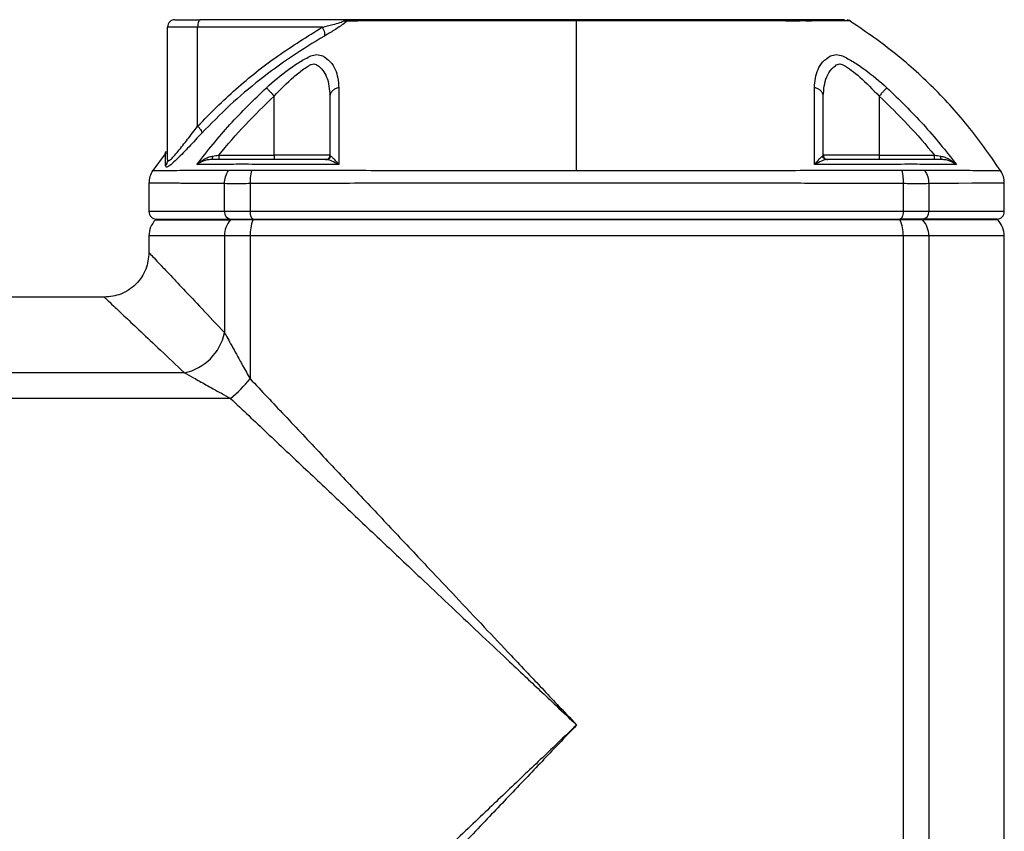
# Model space of a CAD drawing. Header units: millimetres. Extents: x 326 to 3842, y 152 to 2620.
# Tile 52 of 53: x 3181 to 3313, y 1845 to 1954. Entities that reach past the tile are written whole.
import ezdxf

# ---------------------------------------------------------------- set-up
doc = ezdxf.new("R2010")
doc.units = ezdxf.units.MM

msp = doc.modelspace()

# ---------------------------------------------------------------- linework, layer by layer
at = {"color": 7, "linetype": 'Continuous', "lineweight": 25}
for p, q in [((3225.41, 1954.26), (3205.38, 1954.26)), ((3292.7, 1954.1), (3292.31, 1954.23)), ((3200.95, 1935.47), (3200.95, 1953.26)), ((3205, 1953.26), (3200.95, 1953.26)), ((3221.77, 1953.26), (3205, 1953.26)), ((3205, 1939.96), (3205, 1953.26)), ((3215.29, 1936.06), (3215.29, 1943.99)), ((3296.61, 1943.99), (3296.61, 1936.06)), ((3200.75, 1936.43), (3198.84, 1933.8)), ((3200.79, 1936.46), (3200.67, 1936.49)), ((3207.84, 1936.06), (3215.29, 1936.06)), ((3222.79, 1936.06), (3215.29, 1936.06)), ((3215.29, 1936.06), (3215.29, 1935.46)), ((3296.61, 1936.06), (3289.11, 1936.06)), ((3296.61, 1936.06), (3296.61, 1935.46)), ((3296.61, 1936.06), (3304.07, 1936.06)), ((3198.45, 1932.32), (3198.45, 1928.46)), ((3208.6, 1928.46), (3208.6, 1932.23)), ((3212.05, 1932.23), (3212.05, 1928.46)), ((3299.85, 1932.23), (3299.85, 1928.46)), ((3303.3, 1932.23), (3303.3, 1928.46)), ((3313.45, 1928.46), (3313.45, 1932.32)), ((3199.45, 1927.46), (3199.33, 1927.34)), ((3199.45, 1927.46), (3209.5, 1927.46)), ((3212.05, 1928.46), (3208.6, 1928.46)), ((3209.39, 1927.34), (3209.5, 1927.46)), ((3209.5, 1927.46), (3212.49, 1927.46)), ((3299.85, 1928.46), (3212.05, 1928.46)), ((3212.49, 1927.46), (3212.44, 1927.34)), ((3212.49, 1927.46), (3299.41, 1927.46)), ((3299.41, 1927.46), (3299.47, 1927.34)), ((3302.4, 1927.46), (3299.41, 1927.46)), ((3303.3, 1928.46), (3299.85, 1928.46)), ((3302.4, 1927.46), (3302.51, 1927.34)), ((3312.45, 1927.46), (3302.4, 1927.46)), ((3312.57, 1927.34), (3312.45, 1927.46)), ((3212.44, 1927.34), (3209.39, 1927.34)), ((3299.47, 1927.34), (3212.44, 1927.34)), ((3302.51, 1927.34), (3299.47, 1927.34)), ((3198.45, 1925.22), (3198.45, 1922.96)), ((3208.6, 1925.22), (3208.6, 1912.2)), ((3212.05, 1925.22), (3208.6, 1925.22)), ((3212.05, 1925.22), (3212.05, 1906)), ((3299.85, 1925.22), (3212.05, 1925.22)), ((3299.85, 1925.22), (3299.85, 1815.49)), ((3303.3, 1925.22), (3299.85, 1925.22)), ((3303.3, 1925.22), (3303.3, 1812.91)), ((3313.45, 1784.7), (3313.45, 1925.22)), ((3192.45, 1916.96), (3148.19, 1916.96)), ((3203.21, 1906.81), (3148.19, 1906.81)), ((3209.42, 1903.36), (3148.19, 1903.36))]:
    msp.add_line(p, q, dxfattribs=at)
at = {"color": 8, "linetype": 'Continuous', "lineweight": 25}
for p, q in [((3208.6, 1928.46), (3198.45, 1928.46)), ((3313.45, 1928.46), (3303.3, 1928.46)), ((3199.33, 1927.34), (3209.39, 1927.34)), ((3312.57, 1927.34), (3302.51, 1927.34)), ((3208.6, 1925.22), (3198.45, 1925.22)), ((3313.45, 1925.22), (3303.3, 1925.22))]:
    msp.add_line(p, q, dxfattribs=at)
at = {"color": 7, "linetype": 'Continuous', "lineweight": 25, "flags": 128}
for points in [[(3205.38, 1954.26), (3205.3, 1954.24), (3205.23, 1954.18), (3205.17, 1954.09), (3205.11, 1953.97), (3205.06, 1953.82), (3205.03, 1953.64), (3205.01, 1953.46), (3205, 1953.26)], [(3212.05, 1928.46), (3212.06, 1928.27), (3212.08, 1928.08), (3212.12, 1927.91), (3212.18, 1927.75), (3212.24, 1927.63), (3212.32, 1927.54), (3212.4, 1927.48), (3212.49, 1927.46)], [(3299.85, 1928.46), (3299.85, 1928.27), (3299.82, 1928.08), (3299.78, 1927.91), (3299.73, 1927.75), (3299.66, 1927.63), (3299.58, 1927.54), (3299.5, 1927.48), (3299.41, 1927.46)]]:
    msp.add_lwpolyline(points, dxfattribs=at)
at = {"color": 8, "linetype": 'Continuous', "lineweight": 25, "flags": 128}
msp.add_lwpolyline([(3313.45, 1932.31), (3313.44, 1932.31), (3313.41, 1932.31), (3313.35, 1932.31), (3313.26, 1932.31), (3313.14, 1932.31), (3312.99, 1932.31), (3312.81, 1932.3), (3312.69, 1932.3), (3312.54, 1932.3), (3312.34, 1932.3), (3312.09, 1932.29), (3311.77, 1932.29), (3311.38, 1932.29), (3310.9, 1932.28), (3309.1, 1932.27), (3307.28, 1932.26), (3305.65, 1932.25), (3304.66, 1932.24), (3303.92, 1932.24), (3303.46, 1932.24), (3303.34, 1932.23), (3303.31, 1932.23), (3303.3, 1932.23), (3303.3, 1932.23), (3303.3, 1932.23), (3303.3, 1932.23), (3303.3, 1932.23), (3303.3, 1932.23), (3303.3, 1932.23)], dxfattribs=at)
at = {"color": 7, "linetype": 'Continuous', "lineweight": 25}
for centre, radius, start, end in [((3201.95, 1953.26), 1, 90, 180), ((3199.45, 1928.46), 1, 180, 270), ((3209.56, 1928.41), 0.953, 177.104, 266.7714), ((3302.35, 1928.41), 0.953, 273.2286, 2.896), ((3312.45, 1928.46), 1, 270, 0), ((3201.45, 1925.22), 3, 135, 180), ((3211.78, 1925.24), 3.18, 138.7249, 180.4491), ((3217.5, 1925.32), 5.45, 158.2867, 181.1002), ((3294.4, 1925.32), 5.45, 358.8997, 21.7119), ((3300.12, 1925.24), 3.18, 359.5489, 41.2771), ((3310.45, 1925.22), 3, 0, 45), ((3201.77, 1913.64), 6.99, 281.9313, 348.069), ((3198.15, 1917.27), 17.9, 309.0265, 320.9735)]:
    msp.add_arc(centre, radius, start, end, dxfattribs=at)
for points, knots in [([(3201.95, 1954.26), (3202, 1954.26), (3202.09, 1954.26), (3202.83, 1954.26), (3203.93, 1954.26), (3204.9, 1954.26), (3205.38, 1954.26)], [0, 0, 0, 0, 0.244442, 0.5000011, 0.7555597, 1, 1, 1, 1]), ([(3221.77, 1953.26), (3222.24, 1953.37), (3223.02, 1953.56), (3223.92, 1953.82), (3224.42, 1953.98), (3224.58, 1954.06), (3224.65, 1954.09)], [0, 0, 0, 0, 0.499349, 0.820709, 0.927051, 1, 1, 1, 1]), ([(3224.65, 1954.09), (3224.77, 1954.14), (3225.02, 1954.24), (3225.28, 1954.25), (3225.41, 1954.26)], [0, 0, 0, 0, 0.498956, 1, 1, 1, 1]), ([(3224.65, 1954.09), (3224.73, 1954.07), (3224.9, 1954.05), (3225.03, 1954.07), (3225.1, 1954.09)], [0, 0, 0, 0, 0.499984, 1, 1, 1, 1]), ([(3225.1, 1954.09), (3225.04, 1954.03), (3224.91, 1953.92), (3224.76, 1953.8), (3224.68, 1953.74)], [0, 0, 0, 0, 0.503731, 1, 1, 1, 1]), ([(3225.41, 1954.26), (3225.36, 1954.25), (3225.26, 1954.24), (3225.16, 1954.14), (3225.1, 1954.09)], [0, 0, 0, 0, 0.522747, 1, 1, 1, 1]), ([(3225.1, 1954.09), (3225.22, 1954.09), (3225.44, 1954.11), (3225.8, 1954.09), (3225.99, 1954.08)], [0, 0, 0, 0, 0.497875, 1, 1, 1, 1]), ([(3285.62, 1954.26), (3282.36, 1954.26), (3275.86, 1954.26), (3265.62, 1954.26), (3255.69, 1954.26), (3246.18, 1954.26), (3237.22, 1954.26), (3230.9, 1954.26), (3227.34, 1954.26), (3226.44, 1954.26), (3225.96, 1954.26), (3225.7, 1954.26), (3225.56, 1954.26), (3225.47, 1954.26), (3225.41, 1954.26)], [0, 0, 0, 0, 0.1670881, 0.3328972, 0.499238, 0.6454599, 0.7910379, 0.9371425, 0.963538, 0.9738868, 0.984247, 0.9881567, 0.9921424, 1, 1, 1, 1]), ([(3255.95, 1954.1), (3253.38, 1954.1), (3248.27, 1954.1), (3240.36, 1954.1), (3233.87, 1954.09), (3229.43, 1954.09), (3227.5, 1954.09), (3226.65, 1954.09), (3226.28, 1954.08), (3226.11, 1954.08), (3226.04, 1954.08), (3226.01, 1954.08), (3225.99, 1954.08), (3225.99, 1954.08)], [0, 0, 0, 0, 0.250607, 0.499761, 0.779179, 0.902821, 0.957236, 0.981184, 0.991721, 0.996357, 0.998397, 0.999294, 1, 1, 1, 1]), ([(3255.95, 1933.95), (3255.95, 1935.92), (3255.95, 1939.87), (3255.95, 1945.18), (3255.95, 1950.03), (3255.95, 1952.74), (3255.95, 1954.1)], [0, 0, 0, 0, 0.2502653, 0.4998834, 0.749558, 1, 1, 1, 1]), ([(3285.84, 1954.08), (3283.43, 1954.09), (3278.63, 1954.09), (3271.17, 1954.1), (3263.6, 1954.1), (3258.51, 1954.1), (3255.95, 1954.1)], [0, 0, 0, 0, 0.25155, 0.501203, 0.749904, 1, 1, 1, 1]), ([(3285.84, 1954.08), (3285.81, 1954.14), (3285.74, 1954.24), (3285.66, 1954.25), (3285.62, 1954.26)], [0, 0, 0, 0, 0.5, 1, 1, 1, 1]), ([(3286.33, 1954.26), (3286.32, 1954.26), (3286.31, 1954.26), (3286.27, 1954.26), (3286.2, 1954.26), (3286.02, 1954.26), (3285.78, 1954.26), (3285.62, 1954.26)], [0, 0, 0, 0, 0.083385, 0.126699, 0.252859, 0.501902, 1, 1, 1, 1]), ([(3285.92, 1954.08), (3285.9, 1954.08), (3285.88, 1954.08), (3285.85, 1954.08), (3285.84, 1954.08)], [0, 0, 0, 0, 0.49987, 1, 1, 1, 1]), ([(3286.83, 1954.08), (3286.77, 1954.09), (3286.66, 1954.1), (3286.38, 1954.1), (3286.1, 1954.09), (3285.92, 1954.08)], [0, 0, 0, 0, 0.253856, 0.501963, 1, 1, 1, 1]), ([(3286.86, 1954.08), (3286.78, 1954.14), (3286.61, 1954.24), (3286.43, 1954.25), (3286.33, 1954.26)], [0, 0, 0, 0, 0.50001, 1, 1, 1, 1]), ([(3291.96, 1954.26), (3291.86, 1954.26), (3291.62, 1954.26), (3289.8, 1954.26), (3287.49, 1954.26), (3286.33, 1954.26)], [0, 0, 0, 0, 0.257089, 0.6273811, 1, 1, 1, 1]), ([(3286.86, 1954.08), (3286.85, 1954.08), (3286.84, 1954.08), (3286.83, 1954.08), (3286.83, 1954.08)], [0, 0, 0, 0, 0.500081, 1, 1, 1, 1]), ([(3313.06, 1933.8), (3311.68, 1935.8), (3308.92, 1939.8), (3303.99, 1945.18), (3298.58, 1950.08), (3294.56, 1952.82), (3292.55, 1954.2)], [0, 0, 0, 0, 0.250272, 0.499882, 0.749548, 1, 1, 1, 1]), ([(3205, 1939.96), (3206.69, 1941.66), (3210.07, 1945.06), (3215.71, 1949.49), (3219.74, 1952), (3221.77, 1953.26)], [0, 0, 0, 0, 0.3310426, 0.6639948, 1, 1, 1, 1]), ([(3221.77, 1953.26), (3221.82, 1953.14), (3221.94, 1952.89), (3222.04, 1952.54), (3222.09, 1952.25), (3222.05, 1952.13), (3222.04, 1952.06)], [0, 0, 0, 0, 0.250018, 0.500019, 0.750004, 1, 1, 1, 1]), ([(3224.68, 1953.74), (3224.46, 1953.59), (3224.03, 1953.28), (3223.13, 1952.71), (3222.48, 1952.32), (3222.04, 1952.06)], [0, 0, 0, 0, 0.252133, 0.501749, 1, 1, 1, 1]), ([(3222.04, 1952.06), (3220.55, 1951.16), (3217.57, 1949.34), (3213.33, 1946.22), (3209.28, 1942.82), (3206.8, 1940.29), (3205.56, 1939.02)], [0, 0, 0, 0, 0.250411, 0.500549, 0.750403, 1, 1, 1, 1]), ([(3214.24, 1945.12), (3215.22, 1945.98), (3216.7, 1947.26), (3218.75, 1948.64), (3219.72, 1949.14), (3220.2, 1949.4)], [0, 0, 0, 0, 0.498774, 0.749505, 1, 1, 1, 1]), ([(3220.2, 1949.4), (3220.47, 1949.48), (3221.02, 1949.65), (3221.56, 1949.48), (3221.84, 1949.4)], [0, 0, 0, 0, 0.499232, 1, 1, 1, 1]), ([(3221.84, 1949.4), (3222.19, 1949.15), (3222.9, 1948.64), (3223.78, 1947.26), (3223.9, 1945.98), (3223.98, 1945.12)], [0, 0, 0, 0, 0.2498183, 0.5005537, 1, 1, 1, 1]), ([(3287.92, 1945.12), (3288, 1945.98), (3288.13, 1947.26), (3289, 1948.64), (3289.71, 1949.14), (3290.07, 1949.4)], [0, 0, 0, 0, 0.498773, 0.749506, 1, 1, 1, 1]), ([(3290.07, 1949.4), (3290.34, 1949.48), (3290.88, 1949.65), (3291.43, 1949.48), (3291.7, 1949.4)], [0, 0, 0, 0, 0.499227, 1, 1, 1, 1]), ([(3291.7, 1949.4), (3292.18, 1949.15), (3293.15, 1948.64), (3295.2, 1947.26), (3296.68, 1945.98), (3297.66, 1945.12)], [0, 0, 0, 0, 0.249818, 0.500553, 1, 1, 1, 1]), ([(3215.29, 1943.99), (3216.15, 1944.89), (3217.44, 1946.24), (3219.06, 1947.5), (3219.84, 1948.02), (3220.28, 1948.28), (3220.62, 1948.34), (3220.88, 1948.28), (3221.62, 1947.81), (3222.59, 1946.49), (3222.72, 1944.88), (3222.79, 1943.99)], [0, 0, 0, 0, 0.2503109, 0.3762962, 0.4393839, 0.4710262, 0.5022903, 0.5336203, 0.5492766, 0.7514286, 1, 1, 1, 1]), ([(3289.11, 1943.99), (3289.18, 1944.89), (3289.29, 1946.24), (3290.09, 1947.5), (3290.64, 1948.02), (3291, 1948.28), (3291.32, 1948.34), (3291.61, 1948.28), (3292.47, 1947.81), (3294.21, 1946.49), (3295.76, 1944.88), (3296.61, 1943.99)], [0, 0, 0, 0, 0.250311, 0.376297, 0.439384, 0.471026, 0.502291, 0.53362, 0.549277, 0.751429, 1, 1, 1, 1]), ([(3204.88, 1934.79), (3206.33, 1936.62), (3209.22, 1940.27), (3212.57, 1943.51), (3214.24, 1945.12)], [0, 0, 0, 0, 0.500226, 1, 1, 1, 1]), ([(3214.24, 1945.12), (3214.29, 1945.08), (3214.37, 1944.99), (3214.62, 1944.72), (3214.94, 1944.37), (3215.17, 1944.12), (3215.29, 1943.99)], [0, 0, 0, 0, 0.250002, 0.499996, 0.749992, 1, 1, 1, 1]), ([(3223.98, 1945.12), (3223.81, 1945.08), (3223.49, 1944.99), (3223.1, 1944.72), (3222.84, 1944.37), (3222.81, 1944.12), (3222.79, 1943.99)], [0, 0, 0, 0, 0.250004, 0.499988, 0.749992, 1, 1, 1, 1]), ([(3223.98, 1945.12), (3223.98, 1943.51), (3223.97, 1940.27), (3223.97, 1936.62), (3223.97, 1934.79)], [0, 0, 0, 0, 0.499829, 1, 1, 1, 1]), ([(3287.94, 1934.79), (3287.94, 1936.62), (3287.94, 1940.27), (3287.93, 1943.51), (3287.92, 1945.12)], [0, 0, 0, 0, 0.499873, 1, 1, 1, 1]), ([(3289.11, 1943.99), (3289.09, 1944.12), (3289.06, 1944.37), (3288.8, 1944.72), (3288.42, 1944.99), (3288.09, 1945.08), (3287.92, 1945.12)], [0, 0, 0, 0, 0.250006, 0.500006, 0.749998, 1, 1, 1, 1]), ([(3297.66, 1945.12), (3297.62, 1945.08), (3297.53, 1944.99), (3297.28, 1944.72), (3296.97, 1944.37), (3296.73, 1944.12), (3296.61, 1943.99)], [0, 0, 0, 0, 0.25, 0.499995, 0.74999, 1, 1, 1, 1]), ([(3297.66, 1945.12), (3299.33, 1943.51), (3302.68, 1940.27), (3305.58, 1936.62), (3307.02, 1934.79)], [0, 0, 0, 0, 0.499829, 1, 1, 1, 1]), ([(3207.84, 1936.06), (3209.01, 1937.45), (3211.35, 1940.22), (3213.98, 1942.73), (3215.29, 1943.99)], [0, 0, 0, 0, 0.4992028, 1, 1, 1, 1]), ([(3222.79, 1943.99), (3222.79, 1942.73), (3222.79, 1940.22), (3222.79, 1937.45), (3222.79, 1936.06)], [0, 0, 0, 0, 0.500804, 1, 1, 1, 1]), ([(3289.11, 1936.06), (3289.11, 1937.45), (3289.11, 1940.22), (3289.11, 1942.73), (3289.11, 1943.99)], [0, 0, 0, 0, 0.499202, 1, 1, 1, 1]), ([(3296.61, 1943.99), (3297.93, 1942.73), (3300.55, 1940.22), (3302.9, 1937.45), (3304.07, 1936.06)], [0, 0, 0, 0, 0.500805, 1, 1, 1, 1]), ([(3200.95, 1935.47), (3200.97, 1935.39), (3201.01, 1935.22), (3201.34, 1935.43), (3201.8, 1935.9), (3202.55, 1936.78), (3203.63, 1938.16), (3204.54, 1939.36), (3205, 1939.96)], [0, 0, 0, 0, 0.124997, 0.250102, 0.366895, 0.500324, 0.749438, 1, 1, 1, 1]), ([(3205, 1939.96), (3205.09, 1939.86), (3205.28, 1939.64), (3205.52, 1939.29), (3205.55, 1939.12), (3205.56, 1939.02)], [0, 0, 0, 0, 0.280713, 0.561424, 1, 1, 1, 1]), ([(3205.56, 1939.02), (3204.98, 1938.4), (3203.82, 1937.16), (3202.51, 1935.8), (3201.63, 1934.97), (3201.1, 1934.55), (3200.74, 1934.39), (3200.7, 1934.54), (3200.67, 1934.62)], [0, 0, 0, 0, 0.249872, 0.498555, 0.623402, 0.748973, 0.874618, 1, 1, 1, 1]), ([(3200.95, 1935.47), (3200.94, 1935.32), (3200.91, 1935.01), (3200.75, 1934.75), (3200.67, 1934.62)], [0, 0, 0, 0, 0.500011, 1, 1, 1, 1]), ([(3204.88, 1934.79), (3205.19, 1935.05), (3205.65, 1935.43), (3206.4, 1935.79), (3206.81, 1935.88), (3207.01, 1935.93)], [0, 0, 0, 0, 0.507051, 0.757282, 1, 1, 1, 1]), ([(3206.85, 1935.46), (3206.66, 1935.45), (3206.27, 1935.42), (3205.57, 1935.22), (3205.16, 1934.96), (3204.88, 1934.79)], [0, 0, 0, 0, 0.242619, 0.492856, 1, 1, 1, 1]), ([(3207.01, 1935.93), (3207.01, 1935.86), (3206.99, 1935.71), (3206.95, 1935.56), (3206.9, 1935.48), (3206.86, 1935.47), (3206.85, 1935.46)], [0, 0, 0, 0, 0.279715, 0.559444, 0.779728, 1, 1, 1, 1]), ([(3222.33, 1935.46), (3220.54, 1935.46), (3218.15, 1935.46), (3215.23, 1935.46), (3213.47, 1935.46), (3211.81, 1935.46), (3210.67, 1935.46), (3209.9, 1935.46), (3208.5, 1935.46), (3207.56, 1935.46), (3206.85, 1935.46)], [0, 0, 0, 0, 0.246744, 0.328868, 0.412883, 0.494053, 0.576371, 0.66198, 0.746484, 1, 1, 1, 1]), ([(3207.01, 1935.93), (3207.15, 1935.95), (3207.42, 1935.99), (3207.7, 1936.04), (3207.84, 1936.06)], [0, 0, 0, 0, 0.49824, 1, 1, 1, 1]), ([(3207.84, 1936.06), (3207.84, 1935.98), (3207.84, 1935.82), (3207.84, 1935.63), (3207.84, 1935.49), (3207.84, 1935.47), (3207.84, 1935.46)], [0, 0, 0, 0, 0.250042, 0.5, 0.750024, 1, 1, 1, 1]), ([(3222.19, 1935.46), (3222.27, 1935.47), (3222.43, 1935.49), (3222.63, 1935.63), (3222.77, 1935.82), (3222.78, 1935.98), (3222.79, 1936.06)], [0, 0, 0, 0, 0.2499757, 0.5000129, 0.7499618, 1, 1, 1, 1]), ([(3222.33, 1935.46), (3222.4, 1935.47), (3222.53, 1935.48), (3222.7, 1935.58), (3222.83, 1935.74), (3222.87, 1935.87), (3222.89, 1935.93)], [0, 0, 0, 0, 0.2499885, 0.4999909, 0.7499796, 1, 1, 1, 1]), ([(3223.97, 1934.79), (3223.65, 1934.96), (3223.18, 1935.22), (3222.64, 1935.42), (3222.44, 1935.45), (3222.33, 1935.46)], [0, 0, 0, 0, 0.507031, 0.757501, 1, 1, 1, 1]), ([(3222.79, 1936.06), (3222.8, 1936.04), (3222.81, 1935.99), (3222.86, 1935.95), (3222.89, 1935.93)], [0, 0, 0, 0, 0.501779, 1, 1, 1, 1]), ([(3222.89, 1935.93), (3222.96, 1935.88), (3223.08, 1935.79), (3223.43, 1935.43), (3223.75, 1935.05), (3223.97, 1934.79)], [0, 0, 0, 0, 0.242593, 0.493059, 1, 1, 1, 1]), ([(3287.94, 1934.79), (3288.15, 1935.05), (3288.47, 1935.43), (3288.82, 1935.79), (3288.95, 1935.88), (3289.01, 1935.93)], [0, 0, 0, 0, 0.5070525, 0.7572811, 1, 1, 1, 1]), ([(3289.57, 1935.46), (3289.47, 1935.45), (3289.26, 1935.42), (3288.72, 1935.22), (3288.25, 1934.96), (3287.94, 1934.79)], [0, 0, 0, 0, 0.242621, 0.492859, 1, 1, 1, 1]), ([(3289.01, 1935.93), (3289.04, 1935.95), (3289.1, 1935.99), (3289.11, 1936.04), (3289.11, 1936.06)], [0, 0, 0, 0, 0.4982325, 1, 1, 1, 1]), ([(3289.57, 1935.46), (3289.5, 1935.47), (3289.35, 1935.49), (3289.18, 1935.61), (3289.06, 1935.76), (3289.03, 1935.87), (3289.01, 1935.93)], [0, 0, 0, 0, 0.279703, 0.559394, 0.779683, 1, 1, 1, 1]), ([(3289.11, 1936.06), (3289.12, 1935.98), (3289.14, 1935.82), (3289.28, 1935.63), (3289.47, 1935.49), (3289.63, 1935.47), (3289.71, 1935.46)], [0, 0, 0, 0, 0.250033, 0.499994, 0.749999, 1, 1, 1, 1]), ([(3305.06, 1935.46), (3304.36, 1935.46), (3303.44, 1935.46), (3302.1, 1935.46), (3301.32, 1935.46), (3300.28, 1935.46), (3298.67, 1935.46), (3296.86, 1935.46), (3293.87, 1935.46), (3291.41, 1935.46), (3289.57, 1935.46)], [0, 0, 0, 0, 0.246744, 0.328868, 0.412883, 0.494053, 0.576371, 0.661979, 0.746484, 1, 1, 1, 1]), ([(3304.07, 1935.46), (3304.07, 1935.47), (3304.07, 1935.49), (3304.07, 1935.63), (3304.07, 1935.82), (3304.07, 1935.98), (3304.07, 1936.06)], [0, 0, 0, 0, 0.249976, 0.5, 0.749958, 1, 1, 1, 1]), ([(3304.07, 1936.06), (3304.21, 1936.04), (3304.48, 1935.99), (3304.76, 1935.95), (3304.89, 1935.93)], [0, 0, 0, 0, 0.501772, 1, 1, 1, 1]), ([(3305.06, 1935.46), (3305.03, 1935.47), (3304.99, 1935.49), (3304.94, 1935.61), (3304.91, 1935.76), (3304.9, 1935.87), (3304.89, 1935.93)], [0, 0, 0, 0, 0.279726, 0.559419, 0.779688, 1, 1, 1, 1]), ([(3304.89, 1935.93), (3305.09, 1935.88), (3305.51, 1935.79), (3306.26, 1935.43), (3306.72, 1935.05), (3307.02, 1934.79)], [0, 0, 0, 0, 0.242596, 0.493056, 1, 1, 1, 1]), ([(3307.02, 1934.79), (3306.74, 1934.96), (3306.33, 1935.22), (3305.63, 1935.42), (3305.25, 1935.45), (3305.06, 1935.46)], [0, 0, 0, 0, 0.5070335, 0.7575034, 1, 1, 1, 1]), ([(3209.52, 1934.81), (3208.65, 1934.8), (3206.94, 1934.8), (3205.56, 1934.79), (3204.88, 1934.79)], [0, 0, 0, 0, 0.503147, 1, 1, 1, 1]), ([(3212.82, 1934.81), (3212.14, 1934.82), (3210.78, 1934.85), (3209.94, 1934.82), (3209.52, 1934.81)], [0, 0, 0, 0, 0.499841, 1, 1, 1, 1]), ([(3223.97, 1934.79), (3222.09, 1934.79), (3218.3, 1934.8), (3214.65, 1934.8), (3212.82, 1934.81)], [0, 0, 0, 0, 0.4968528, 1, 1, 1, 1]), ([(3299.09, 1934.81), (3297.25, 1934.8), (3293.61, 1934.8), (3289.82, 1934.79), (3287.94, 1934.79)], [0, 0, 0, 0, 0.503148, 1, 1, 1, 1]), ([(3302.39, 1934.81), (3301.97, 1934.82), (3301.13, 1934.85), (3299.77, 1934.82), (3299.09, 1934.81)], [0, 0, 0, 0, 0.499839, 1, 1, 1, 1]), ([(3307.02, 1934.79), (3306.34, 1934.79), (3304.96, 1934.8), (3303.25, 1934.8), (3302.39, 1934.81)], [0, 0, 0, 0, 0.4968508, 1, 1, 1, 1]), ([(3198.94, 1933.96), (3198.8, 1933.7), (3198.52, 1933.19), (3198.47, 1932.61), (3198.45, 1932.31)], [0, 0, 0, 0, 0.499997, 1, 1, 1, 1]), ([(3208.6, 1932.23), (3208.63, 1932.55), (3208.69, 1933.18), (3208.99, 1933.72), (3209.14, 1933.99)], [0, 0, 0, 0, 0.499992, 1, 1, 1, 1]), ([(3209.05, 1933.98), (3209.06, 1933.98), (3209.09, 1933.99), (3209.12, 1933.99), (3209.14, 1933.99)], [0, 0, 0, 0, 0.491736, 1, 1, 1, 1]), ([(3212.24, 1933.99), (3211.61, 1933.99), (3210.34, 1934), (3209.54, 1933.99), (3209.14, 1933.99)], [0, 0, 0, 0, 0.500398, 1, 1, 1, 1]), ([(3212.24, 1933.99), (3212.17, 1933.68), (3212.05, 1933.14), (3212.05, 1932.51), (3212.05, 1932.23)], [0, 0, 0, 0, 0.559534, 1, 1, 1, 1]), ([(3212.42, 1933.98), (3212.39, 1933.98), (3212.33, 1933.99), (3212.27, 1933.99), (3212.24, 1933.99)], [0, 0, 0, 0, 0.493681, 1, 1, 1, 1]), ([(3255.95, 1933.95), (3252.19, 1933.95), (3244.7, 1933.95), (3235.23, 1933.96), (3227.56, 1933.97), (3221.8, 1933.98), (3217.35, 1933.98), (3214.58, 1933.98), (3213.37, 1933.98), (3212.84, 1933.98), (3212.6, 1933.98), (3212.5, 1933.98), (3212.45, 1933.98), (3212.43, 1933.98), (3212.42, 1933.98)], [0, 0, 0, 0, 0.250156, 0.498558, 0.638128, 0.778676, 0.902603, 0.95713, 0.981133, 0.991697, 0.996346, 0.998392, 0.999293, 1, 1, 1, 1]), ([(3299.48, 1933.98), (3299.46, 1933.98), (3299.43, 1933.98), (3299.36, 1933.98), (3299.26, 1933.98), (3299.09, 1933.98), (3298.78, 1933.98), (3298.23, 1933.98), (3297.24, 1933.98), (3295.46, 1933.98), (3292.24, 1933.98), (3286.42, 1933.97), (3277.85, 1933.96), (3267.2, 1933.95), (3259.71, 1933.95), (3255.95, 1933.95)], [0, 0, 0, 0, 0.001528, 0.002728, 0.00487, 0.008697, 0.015527, 0.027723, 0.049495, 0.088358, 0.157734, 0.281713, 0.501616, 0.750044, 1, 1, 1, 1]), ([(3299.66, 1933.99), (3299.63, 1933.99), (3299.57, 1933.99), (3299.51, 1933.98), (3299.48, 1933.98)], [0, 0, 0, 0, 0.505955, 1, 1, 1, 1]), ([(3302.76, 1933.99), (3302.36, 1933.99), (3301.56, 1934), (3300.29, 1933.99), (3299.66, 1933.99)], [0, 0, 0, 0, 0.500396, 1, 1, 1, 1]), ([(3299.66, 1933.99), (3299.73, 1933.68), (3299.85, 1933.14), (3299.85, 1932.51), (3299.85, 1932.23)], [0, 0, 0, 0, 0.559517, 1, 1, 1, 1]), ([(3302.86, 1933.98), (3302.84, 1933.98), (3302.81, 1933.99), (3302.78, 1933.99), (3302.76, 1933.99)], [0, 0, 0, 0, 0.493697, 1, 1, 1, 1]), ([(3302.76, 1933.99), (3302.91, 1933.72), (3303.22, 1933.18), (3303.27, 1932.55), (3303.3, 1932.23)], [0, 0, 0, 0, 0.500023, 1, 1, 1, 1]), ([(3313.45, 1932.31), (3313.43, 1932.61), (3313.39, 1933.19), (3313.1, 1933.7), (3312.96, 1933.96)], [0, 0, 0, 0, 0.500007, 1, 1, 1, 1]), ([(3208.6, 1932.23), (3208.6, 1932.23), (3208.6, 1932.23), (3208.59, 1932.23), (3208.54, 1932.24), (3208.36, 1932.24), (3207.96, 1932.24), (3207.31, 1932.24), (3206.5, 1932.25), (3205.74, 1932.25), (3205.11, 1932.25), (3204.62, 1932.26), (3204.16, 1932.26), (3203.7, 1932.26), (3203.15, 1932.26), (3202.5, 1932.27), (3201.75, 1932.28), (3200.93, 1932.28), (3200.19, 1932.29), (3199.62, 1932.3), (3199.22, 1932.3), (3198.9, 1932.31), (3198.66, 1932.31), (3198.49, 1932.31), (3198.46, 1932.31), (3198.45, 1932.31)], [0, 0, 0, 0, 0.000056, 0.000543, 0.001932, 0.007251, 0.028049, 0.062396, 0.11029, 0.159545, 0.193834, 0.2245, 0.251542, 0.281557, 0.3183, 0.367242, 0.42838, 0.501717, 0.592052, 0.666901, 0.726262, 0.783339, 0.852238, 0.924458, 1, 1, 1, 1]), ([(3212.05, 1932.23), (3211.33, 1932.22), (3209.9, 1932.19), (3209.03, 1932.22), (3208.6, 1932.23)], [0, 0, 0, 0, 0.499828, 1, 1, 1, 1]), ([(3299.85, 1932.23), (3299.85, 1932.23), (3299.85, 1932.23), (3299.82, 1932.23), (3299.72, 1932.24), (3299.35, 1932.24), (3298.52, 1932.24), (3297.1, 1932.24), (3295.28, 1932.25), (3293.44, 1932.25), (3291.83, 1932.25), (3290.53, 1932.26), (3289.28, 1932.26), (3287.82, 1932.26), (3285.87, 1932.27), (3283.21, 1932.27), (3280.01, 1932.28), (3276.71, 1932.29), (3273.71, 1932.29), (3271.19, 1932.3), (3268.77, 1932.3), (3266.1, 1932.31), (3262.98, 1932.31), (3259.53, 1932.31), (3256.67, 1932.31), (3254.46, 1932.31), (3252.93, 1932.31), (3251.35, 1932.31), (3249.73, 1932.31), (3248.06, 1932.31), (3246.35, 1932.31), (3244.88, 1932.3), (3243.58, 1932.3), (3242.41, 1932.3), (3241.02, 1932.3), (3239.43, 1932.29), (3237.63, 1932.29), (3235.62, 1932.29), (3231.96, 1932.28), (3227.15, 1932.27), (3221.74, 1932.26), (3217.83, 1932.25), (3215.17, 1932.24), (3213.55, 1932.24), (3212.61, 1932.24), (3212.19, 1932.23), (3212.08, 1932.23), (3212.06, 1932.23), (3212.05, 1932.23), (3212.05, 1932.23), (3212.05, 1932.23), (3212.05, 1932.23), (3212.05, 1932.23), (3212.05, 1932.23)], [0, 0, 0, 0, 0.000028, 0.000271, 0.000966, 0.003625, 0.014024, 0.031197, 0.055144, 0.079771, 0.096915, 0.112248, 0.125769, 0.14078, 0.162957, 0.193528, 0.232494, 0.272365, 0.305117, 0.333278, 0.356848, 0.385766, 0.421982, 0.460057, 0.499993, 0.516299, 0.533124, 0.550469, 0.568333, 0.586717, 0.60562, 0.625043, 0.63567, 0.64867, 0.664042, 0.681786, 0.701903, 0.724392, 0.749254, 0.825858, 0.888539, 0.937295, 0.964724, 0.984318, 0.996076, 0.999018, 0.999754, 0.999938, 0.999984, 0.999996, 0.999999, 1, 1, 1, 1, 1]), ([(3303.3, 1932.23), (3302.87, 1932.22), (3302.01, 1932.19), (3300.57, 1932.22), (3299.85, 1932.23)], [0, 0, 0, 0, 0.49983, 1, 1, 1, 1]), ([(3198.45, 1922.96), (3198.37, 1922.21), (3198.25, 1921.04), (3197.5, 1919.65), (3196.73, 1918.69), (3195.76, 1917.91), (3194.37, 1917.16), (3193.21, 1917.04), (3192.45, 1916.96)], [0, 0, 0, 0, 0.239459, 0.36836, 0.5, 0.63164, 0.760545, 1, 1, 1, 1]), ([(3198.45, 1922.96), (3198.48, 1922.93), (3198.55, 1922.85), (3199.09, 1922.29), (3199.93, 1921.39), (3201.22, 1920.03), (3203.05, 1918.08), (3205.53, 1915.46), (3207.57, 1913.3), (3208.6, 1912.2)], [0, 0, 0, 0, 0.124692, 0.25001, 0.37413, 0.500027, 0.661475, 0.827897, 1, 1, 1, 1]), ([(3192.45, 1916.96), (3192.51, 1916.9), (3192.64, 1916.78), (3193.65, 1915.83), (3195.2, 1914.37), (3197.33, 1912.36), (3199.95, 1909.89), (3202.11, 1907.85), (3203.21, 1906.81)], [0, 0, 0, 0, 0.166353, 0.332544, 0.499971, 0.661439, 0.827879, 1, 1, 1, 1]), ([(3208.6, 1912.2), (3208.75, 1911.95), (3209.05, 1911.4), (3209.59, 1910.42), (3210.26, 1909.21), (3211.09, 1907.72), (3211.71, 1906.6), (3212.05, 1906)], [0, 0, 0, 0, 0.147452, 0.31369, 0.499838, 0.732122, 1, 1, 1, 1]), ([(3203.21, 1906.81), (3203.62, 1906.59), (3204.5, 1906.1), (3205.85, 1905.34), (3207.12, 1904.64), (3208.22, 1904.03), (3209, 1903.59), (3209.42, 1903.36)], [0, 0, 0, 0, 0.227996, 0.499602, 0.650613, 0.817354, 1, 1, 1, 1]), ([(3212.05, 1906), (3213.59, 1904.37), (3216.74, 1901.03), (3221.51, 1895.97), (3226.39, 1890.8), (3231.24, 1885.66), (3235.7, 1880.93), (3239.78, 1876.6), (3243.46, 1872.7), (3246.69, 1869.28), (3249.28, 1866.53), (3251.34, 1864.35), (3253.53, 1862.03), (3255.08, 1860.38), (3255.95, 1859.46)], [0, 0, 0, 0, 0.108401, 0.222638, 0.33181, 0.444937, 0.554723, 0.635041, 0.721592, 0.802919, 0.852894, 0.895812, 0.941569, 1, 1, 1, 1]), ([(3209.42, 1903.36), (3211.04, 1901.83), (3214.39, 1898.67), (3219.44, 1893.9), (3224.61, 1889.03), (3229.76, 1884.17), (3234.48, 1879.71), (3238.81, 1875.63), (3242.71, 1871.95), (3246.14, 1868.72), (3248.88, 1866.13), (3251.07, 1864.07), (3253.39, 1861.88), (3255.03, 1860.33), (3255.95, 1859.46)], [0, 0, 0, 0, 0.108401, 0.222639, 0.331813, 0.444939, 0.554725, 0.635043, 0.721594, 0.802922, 0.852896, 0.895814, 0.941571, 1, 1, 1, 1]), ([(3255.95, 1859.46), (3254.97, 1858.53), (3253.25, 1856.89), (3250.76, 1854.52), (3248.42, 1852.29), (3246.05, 1850.03), (3243.56, 1847.66), (3239.98, 1844.25), (3235.31, 1839.8), (3229.83, 1834.58), (3224.63, 1829.63), (3219.6, 1824.84), (3214.68, 1820.16), (3211.44, 1817.07), (3209.85, 1815.56)], [0, 0, 0, 0, 0.062531, 0.110313, 0.159466, 0.212163, 0.262592, 0.319085, 0.442261, 0.563384, 0.674033, 0.781538, 0.893578, 1, 1, 1, 1]), ([(3255.95, 1859.46), (3255.02, 1858.48), (3253.38, 1856.76), (3251.01, 1854.27), (3248.78, 1851.93), (3246.52, 1849.56), (3244.15, 1847.07), (3240.74, 1843.49), (3236.29, 1838.82), (3231.07, 1833.34), (3226.12, 1828.13), (3221.33, 1823.11), (3216.65, 1818.19), (3213.56, 1814.95), (3212.05, 1813.36)], [0, 0, 0, 0, 0.06253, 0.110313, 0.159465, 0.212161, 0.262591, 0.319084, 0.442259, 0.563382, 0.674031, 0.781537, 0.893576, 1, 1, 1, 1])]:
    msp.add_open_spline(points, degree=3, knots=knots, dxfattribs=at)
at = {"color": 8, "linetype": 'Continuous', "lineweight": 25}
for points, knots in [([(3292.7, 1954.1), (3292.63, 1954.1), (3292.49, 1954.1), (3291.34, 1954.1), (3289.56, 1954.09), (3287.76, 1954.09), (3286.86, 1954.08)], [0, 0, 0, 0, 0.248889, 0.497557, 0.748225, 1, 1, 1, 1]), ([(3200.67, 1934.62), (3200.67, 1935.17), (3200.67, 1936.25), (3200.67, 1936.41), (3200.67, 1936.49)], [0, 0, 0, 0, 0.502943, 1, 1, 1, 1]), ([(3209.05, 1933.98), (3209.05, 1933.98), (3209.05, 1933.98), (3209.05, 1933.98), (3209.05, 1933.98), (3209.05, 1933.98), (3209.04, 1933.98), (3209.03, 1933.98), (3208.98, 1933.98), (3208.77, 1933.98), (3208.33, 1933.98), (3207.59, 1933.98), (3206.48, 1933.98), (3205.02, 1933.98), (3203.33, 1933.97), (3202.11, 1933.97), (3201.37, 1933.96), (3201.04, 1933.96), (3200.76, 1933.96), (3200.51, 1933.96), (3200.27, 1933.96), (3199.74, 1933.96), (3199.19, 1933.95), (3198.79, 1933.95), (3198.94, 1933.95), (3198.94, 1933.95)], [0, 0, 0, 0, 0.000001, 0.000002, 0.000008, 0.000031, 0.000124, 0.000492, 0.001968, 0.007867, 0.031455, 0.070748, 0.125732, 0.21693, 0.332841, 0.472539, 0.51748, 0.548089, 0.578682, 0.609263, 0.63984, 0.67042, 0.834496, 0.999692, 1, 1, 1, 1]), ([(3312.97, 1933.95), (3312.84, 1933.95), (3312.59, 1933.95), (3310.89, 1933.96), (3308.86, 1933.97), (3306.93, 1933.98), (3305.14, 1933.98), (3303.89, 1933.98), (3303.31, 1933.98), (3303.06, 1933.98), (3302.95, 1933.98), (3302.9, 1933.98), (3302.87, 1933.98), (3302.86, 1933.98), (3302.86, 1933.98)], [0, 0, 0, 0, 0.249843, 0.498239, 0.637873, 0.778491, 0.90251, 0.957086, 0.981113, 0.991689, 0.996302, 0.998295, 0.999143, 1, 1, 1, 1])]:
    msp.add_open_spline(points, degree=3, knots=knots, dxfattribs=at)

doc.saveas('drawing.dxf')
